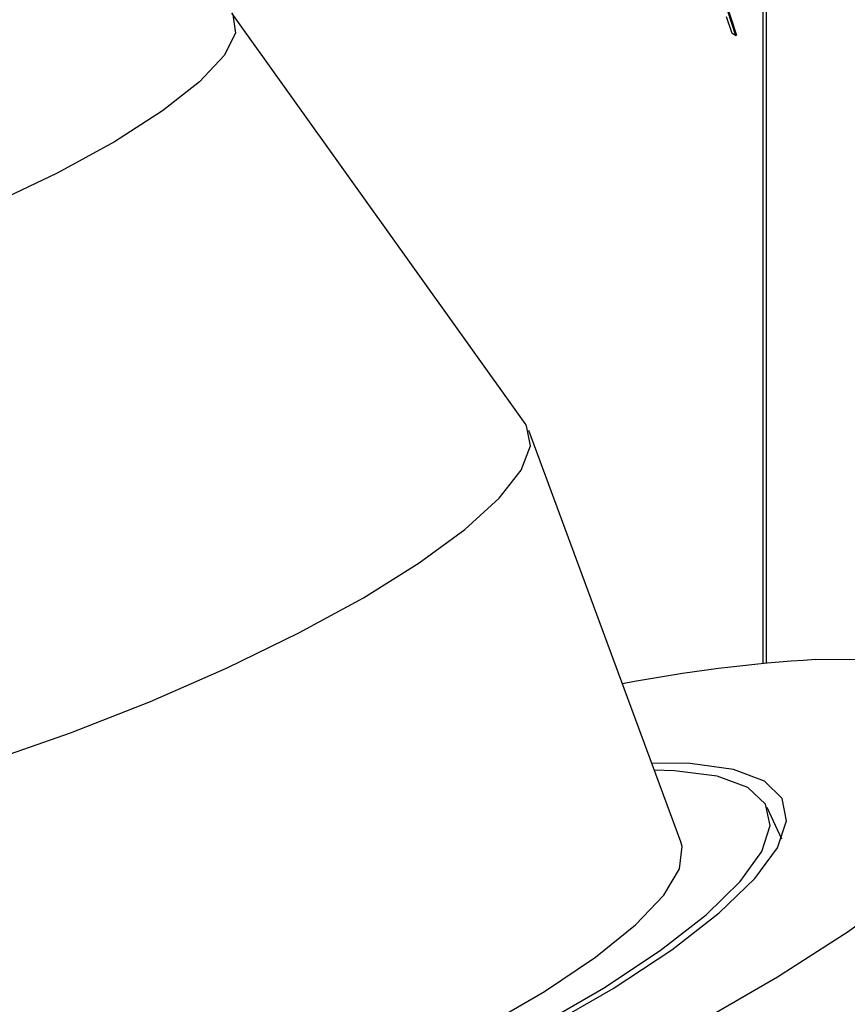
# Model space of a CAD drawing. Header units: inches. Extents: x 0.6 to 33.8, y 0 to 21.7.
# Tile 197 of 204: x 29.436 to 29.643, y 17.813 to 18.058. Entities that reach past the tile are written whole.
import ezdxf

# ---------------------------------------------------------------- set-up
doc = ezdxf.new("R2010")
doc.units = ezdxf.units.IN
doc.header["$MEASUREMENT"] = 0

msp = doc.modelspace()

# ---------------------------------------------------------------- linework, layer by layer
at = {"color": 7, "linetype": 'Continuous'}
for p, q in [((29.62188534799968, 17.89781708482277), (29.62188534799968, 18.09668687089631)), ((29.62276923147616, 17.89790210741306), (29.62276923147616, 18.0971971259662)), ((29.61080073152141, 18.06758340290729), (29.61505017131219, 18.0544982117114)), ((29.61097750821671, 18.06768545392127), (29.61522694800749, 18.05460026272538)), ((29.56251110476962, 17.95768777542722), (29.48930756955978, 18.06007237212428)), ((29.61415196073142, 18.05501673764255), (29.61279081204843, 18.05921021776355)), ((29.61505017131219, 18.0544982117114), (29.61415196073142, 18.05501673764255)), ((29.61505017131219, 18.0544982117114), (29.61522694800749, 18.05460026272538)), ((29.56287860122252, 17.95712409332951), (29.56251110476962, 17.95768777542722)), ((29.60136043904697, 17.85328994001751), (29.56344582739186, 17.95593348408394)), ((29.62653772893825, 17.85400782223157), (29.62295306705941, 17.86191530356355))]:
    msp.add_line(p, q, dxfattribs=at)
at = {"color": 7, "linetype": 'Continuous', "flags": 128}
for points in [[(29.48930756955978, 18.06007237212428), (29.4895836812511, 18.05964885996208), (29.49017146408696, 18.05514132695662), (29.48734641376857, 18.04950589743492), (29.48121063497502, 18.04294625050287), (29.47198589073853, 18.03569946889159), (29.46000558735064, 18.02802747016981), (29.44570272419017, 18.02020754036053), (29.42959424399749, 18.0125223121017), (29.41226234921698, 18.00524954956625), (29.39433345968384, 17.99865210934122), (29.37645557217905, 17.99296844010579), (29.35927484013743, 17.9884039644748), (29.34341221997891, 17.98512365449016), (29.32944102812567, 17.9832460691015), (29.31786621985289, 17.98283906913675), (29.3091061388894, 17.98391736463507), (29.30347739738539, 17.98644198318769), (29.30118343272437, 17.99032167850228), (29.30115615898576, 17.99057274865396)], [(29.31208717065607, 17.86518584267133), (29.3121972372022, 17.86439430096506), (29.31478182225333, 17.86002309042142), (29.3205572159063, 17.85693561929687), (29.32937383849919, 17.85521185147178), (29.34100334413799, 17.85489643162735), (29.35514453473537, 17.85599752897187), (29.37143116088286, 17.8584866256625), (29.38944140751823, 17.86229925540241), (29.40870881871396, 17.86733667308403), (29.42873437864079, 17.87346841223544), (29.44899943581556, 17.88053566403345), (29.46897913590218, 17.88835539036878), (29.48815601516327, 17.89672506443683), (29.50603340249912, 17.90542791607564), (29.52214828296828, 17.91423854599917), (29.53608328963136, 17.92292876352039), (29.54747751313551, 17.93127349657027), (29.55603584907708, 17.93905662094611), (29.56153664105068, 17.94607655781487), (29.56383742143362, 17.95215149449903), (29.56287860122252, 17.95712409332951), (29.56287860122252, 17.95712409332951)], [(29.63499520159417, 17.89879169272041), (29.65127048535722, 17.89892248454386), (29.66478001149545, 17.89760274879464), (29.67531072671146, 17.8948532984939), (29.68269655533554, 17.89071749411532), (29.68682101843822, 17.88526055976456), (29.68761907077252, 17.87856855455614), (29.68507812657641, 17.87074701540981), (29.67923825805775, 17.86191929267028), (29.67019156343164, 17.85222460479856), (29.65808071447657, 17.84181584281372), (29.64309670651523, 17.83085715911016), (29.62547584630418, 17.81952137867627), (29.60549602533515, 17.80798727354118)], [(29.36178263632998, 17.74106943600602), (29.37800888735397, 17.7425344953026), (29.39642177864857, 17.74543839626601), (29.41660999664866, 17.74971627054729), (29.43812256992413, 17.75527255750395), (29.46047894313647, 17.76198313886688), (29.48317971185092, 17.76969811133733), (29.50571777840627, 17.77824513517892), (29.52758967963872, 17.78743328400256), (29.54830683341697, 17.79705730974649), (29.56740645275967, 17.80690222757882), (29.58446188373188, 17.81674811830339), (29.59909213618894, 17.82637504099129), (29.6109703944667, 17.83556794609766), (29.61983131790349, 17.84412147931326), (29.62547696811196, 17.85184456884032), (29.6277812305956, 17.85856469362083), (29.62669263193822, 17.86413173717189), (29.62223548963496, 17.8684213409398), (29.61450936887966, 17.87133768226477), (29.60368685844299, 17.87281561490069), (29.59409143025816, 17.8729688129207)], [(29.56553518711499, 17.80723304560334), (29.58205422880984, 17.81680882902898), (29.59620187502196, 17.82616428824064), (29.60766209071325, 17.83509043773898), (29.61617887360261, 17.84338788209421), (29.62156197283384, 17.85087127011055), (29.62369113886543, 17.85737343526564), (29.62251880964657, 17.86274912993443), (29.6180711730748, 17.86687826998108), (29.61044758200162, 17.86966861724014), (29.59981833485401, 17.87105783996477), (29.59473982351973, 17.87121346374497)], [(29.35043191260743, 17.7606016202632), (29.35099913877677, 17.75941101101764), (29.35519272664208, 17.75566953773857), (29.36251247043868, 17.75325609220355), (29.37276879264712, 17.75223318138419), (29.38569605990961, 17.75262729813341), (29.40095946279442, 17.75442823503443), (29.41816368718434, 17.75758934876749), (29.43686315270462, 17.76202876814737), (29.45657355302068, 17.76763151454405), (29.47678439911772, 17.77425247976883), (29.4969722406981, 17.78172018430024), (29.51661422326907, 17.78984121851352), (29.5352016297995, 17.79840525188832), (29.55225305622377, 17.80719048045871), (29.56732687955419, 17.81596937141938), (29.58003269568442, 17.82451455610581), (29.59004143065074, 17.83260471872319), (29.59709386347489, 17.84003032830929), (29.60100733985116, 17.84659906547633), (29.60168050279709, 17.85214080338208), (29.60136043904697, 17.85328994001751)]]:
    msp.add_lwpolyline(points, dxfattribs=at)
at = {"color": 7, "linetype": 'Continuous'}
msp.add_arc((29.65826310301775, 17.51985106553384), 0.3796543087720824, 93.51369261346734, 100.8501828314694, dxfattribs=at)

doc.saveas('drawing.dxf')
